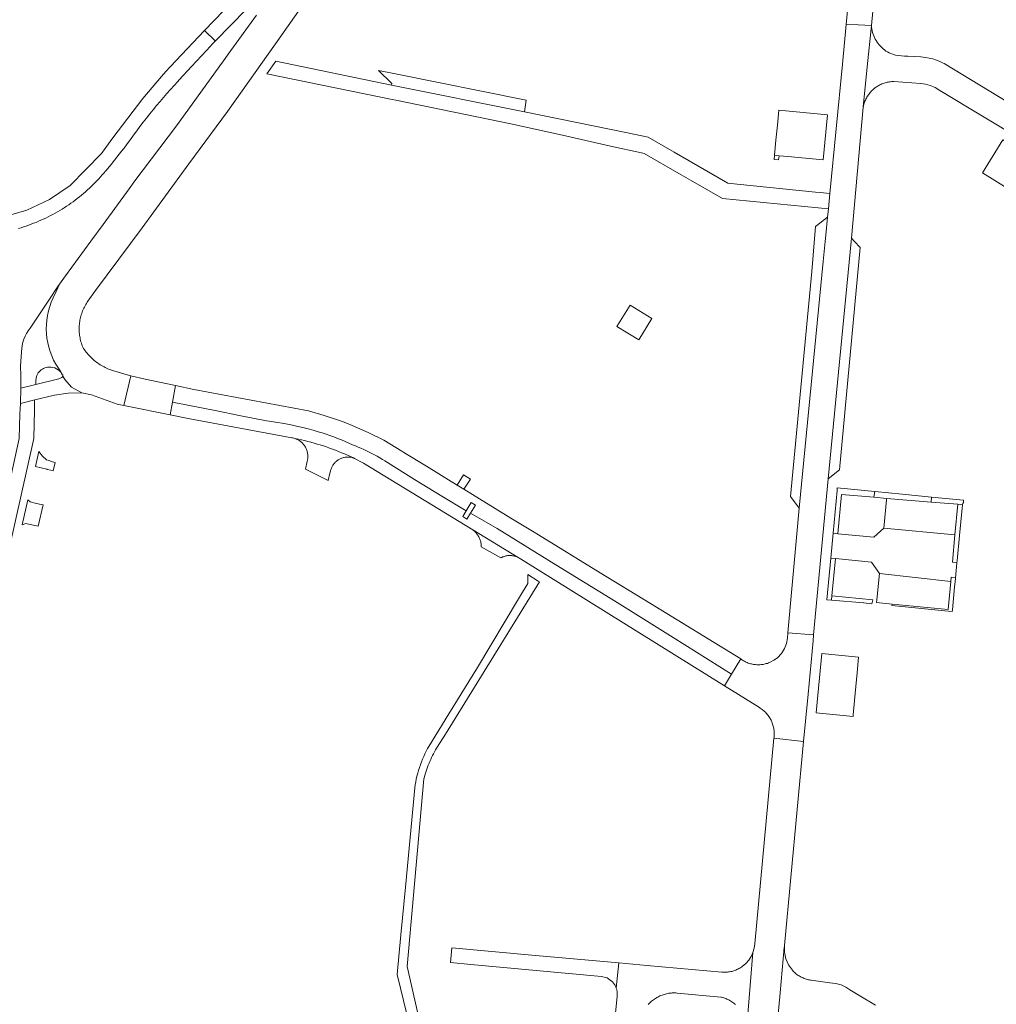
# Model space of a CAD drawing. Extents: x 152825 to 164088, y 457113 to 463005.
# Tile 57 of 256: x 156077 to 156274, y 459096 to 459295. Entities that reach past the tile are written whole.
import ezdxf

# ---------------------------------------------------------------- set-up
doc = ezdxf.new("R2010")
doc.units = 0
doc.header["$LTSCALE"] = 0.5
for name, color, linetype, lineweight in [('B-PV-VH-GESLOTENVERHARDING_ASFALT-GV', 251, 'CONTINUOUS', 18), ('B-PV-VH-ONVERHARD_ZAND-GV', 251, 'CONTINUOUS', 18), ('B-PV-VH-OPENVERHARDING_BETONSTRAATSTEEN-GV', 251, 'CONTINUOUS', 18), ('B-PV-VH-OPENVERHARDING_STRAATBAKSTEEN-GV', 251, 'CONTINUOUS', 18)]:
    doc.layers.add(name, color=color, linetype=linetype, lineweight=lineweight)

msp = doc.modelspace()

# ---------------------------------------------------------------- linework, layer by layer
at = {"layer": 'B-PV-VH-GESLOTENVERHARDING_ASFALT-GV', "flags": 128}
for points in [[(156248.08, 459339.961), (156243.636, 459293.724), (156246.077, 459293.623), (156248.698, 459293.515), (156253.037, 459339.428)], [(156140.55, 459339.445), (156139.116, 459335.788), (156136.614, 459329.407), (156136.227, 459328.421), (156136.182, 459328.307), (156135.877, 459327.53), (156133.916, 459322.527), (156132.797, 459319.674), (156132.234, 459318.35), (156130.594, 459314.488), (156127.646, 459307.546), (156126.756, 459306.041), (156126.514, 459305.632), (156126.123, 459305.079), (156125.144, 459303.806), (156123.823, 459302.239), (156122.223, 459300.54), (156114.519, 459292.456), (156116.676, 459290.4), (156116.696, 459290.381), (156122.862, 459296.741), (156123.05, 459296.958), (156124.704, 459298.861), (156125.429, 459299.695)], [(156085.974, 459222.915), (156086.409, 459222.201), (156087.709, 459220.641), (156089.842, 459219.541), (156091.769, 459219.116), (156096.91, 459217.268), (156098.277, 459216.992), (156099.657, 459222.951), (156098.021, 459223.445), (156096.947, 459223.769), (156096.754, 459223.813), (156096.468, 459223.886), (156096.185, 459223.966), (156095.904, 459224.054), (156095.625, 459224.149), (156095.349, 459224.252), (156095.076, 459224.363), (156094.806, 459224.48), (156094.539, 459224.605), (156094.276, 459224.738), (156094.016, 459224.877), (156093.761, 459225.023), (156093.509, 459225.177), (156093.262, 459225.337), (156093.019, 459225.503), (156092.781, 459225.677), (156092.547, 459225.856), (156092.319, 459226.042), (156092.095, 459226.234), (156091.877, 459226.432), (156091.665, 459226.636), (156091.458, 459226.846), (156091.256, 459227.061), (156091.061, 459227.281), (156090.872, 459227.507), (156090.689, 459227.738), (156090.512, 459227.973), (156090.342, 459228.214), (156090.178, 459228.459), (156090.021, 459228.708), (156090.003, 459228.75), (156089.901, 459229.008), (156089.806, 459229.268), (156089.718, 459229.531), (156089.638, 459229.797), (156089.566, 459230.064), (156089.502, 459230.334), (156089.445, 459230.605), (156089.396, 459230.878), (156089.355, 459231.153), (156089.322, 459231.428), (156089.297, 459231.704), (156089.28, 459231.981), (156089.271, 459232.258), (156089.27, 459232.535), (156089.277, 459232.812), (156089.292, 459233.089), (156089.315, 459233.366), (156089.346, 459233.641), (156089.385, 459233.916), (156089.431, 459234.189), (156089.486, 459234.461), (156089.549, 459234.731), (156089.619, 459234.999), (156089.696, 459235.265), (156089.782, 459235.529), (156089.875, 459235.79), (156089.976, 459236.049), (156090.084, 459236.304), (156090.199, 459236.556), (156090.322, 459236.805), (156090.451, 459237.05), (156090.588, 459237.291), (156090.732, 459237.528), (156090.882, 459237.762), (156091.039, 459237.99), (156092.551, 459240.155), (156101.975, 459252.764), (156111.318, 459265.649), (156119.101, 459276.21), (156128.785, 459289.81), (156135.171, 459298.942)], [(156124.943, 459295.602), (156119.28, 459287.695), (156118.188, 459286.189), (156118.138, 459286.111), (156108.832, 459273.316), (156100.47, 459262.204), (156099.309, 459260.595), (156094.074, 459253.444), (156091.599, 459250.054), (156086.518, 459243.106), (156085.306, 459241.434), (156084.613, 459239.964), (156084.051, 459238.656)], [(156116.696, 459290.381), (156116.676, 459290.4), (156114.519, 459292.456), (156107.613, 459285.156), (156106.712, 459284.209), (156105.821, 459283.253), (156102.1, 459278.796), (156096.047, 459270.89), (156093.787, 459267.747), (156087.449, 459261.308), (156083.284, 459258.489), (156078.741, 459256.333), (156073.938, 459254.881)], [(156109.1, 459282.22), (156109.422, 459282.57), (156111.896, 459285.23), (156114.913, 459288.473), (156114.963, 459288.526), (156116.198, 459289.848), (156116.696, 459290.381)], [(156077.065, 459252.623), (156077.577, 459252.777), (156078.086, 459252.938), (156078.593, 459253.107), (156079.097, 459253.284), (156079.598, 459253.468), (156080.097, 459253.66), (156080.592, 459253.859), (156081.085, 459254.066), (156081.574, 459254.28), (156082.061, 459254.501), (156082.543, 459254.73), (156083.023, 459254.966), (156083.499, 459255.209), (156083.97, 459255.459), (156084.439, 459255.716), (156084.903, 459255.979), (156085.363, 459256.251), (156085.82, 459256.528), (156086.272, 459256.813), (156086.719, 459257.104), (156087.163, 459257.402), (156087.602, 459257.707), (156088.036, 459258.018), (156088.465, 459258.336), (156088.89, 459258.66), (156089.31, 459258.99), (156089.724, 459259.327), (156090.134, 459259.669), (156090.538, 459260.018), (156090.938, 459260.373), (156091.332, 459260.734), (156091.72, 459261.101), (156092.103, 459261.473), (156092.48, 459261.851), (156092.852, 459262.235), (156093.218, 459262.624), (156093.577, 459263.019), (156093.931, 459263.419), (156094.279, 459263.824), (156094.515, 459264.109), (156094.538, 459264.136), (156094.621, 459264.235), (156094.631, 459264.247), (156095.69, 459265.526), (156095.751, 459265.6), (156095.901, 459265.781), (156097.817, 459268.173), (156098.323, 459268.821)], [(156085.153, 459222.336), (156080.579, 459221.192), (156077.544, 459220.456), (156077.494, 459217.363), (156080.321, 459218.099), (156084.289, 459219.078), (156087.094, 459219.453), (156089.842, 459219.541), (156087.709, 459220.641), (156086.409, 459222.201), (156085.974, 459222.915)], [(156085.085, 459224.48), (156085.654, 459223.621), (156085.739, 459223.406), (156085.88, 459223.244)], [(156159.144, 459086.925), (156155.286, 459104.028), (156158.666, 459141.801), (156158.763, 459142.188), (156158.869, 459142.576), (156158.984, 459142.968), (156159.108, 459143.36), (156159.241, 459143.753), (156159.382, 459144.147), (156159.531, 459144.541), (156159.688, 459144.934), (156159.854, 459145.325), (156160.026, 459145.715), (156160.206, 459146.102), (156160.394, 459146.487), (156160.587, 459146.868), (156160.788, 459147.245), (156160.995, 459147.617), (156161.207, 459147.984), (156161.333, 459148.195), (156163.004, 459150.818), (156181.94, 459181.449), (156181.638, 459181.636), (156179.559, 459182.921), (156179.542, 459181.112), (156178.528, 459179.428), (156177.714, 459178.064), (156169.45, 459164.225), (156163.646, 459154.877), (156159.622, 459148.33), (156159.405, 459147.942), (156159.124, 459147.411), (156158.857, 459146.874), (156158.605, 459146.329), (156158.368, 459145.778), (156158.145, 459145.221), (156157.937, 459144.658), (156157.745, 459144.09), (156157.567, 459143.517), (156157.405, 459142.939), (156157.258, 459142.358), (156157.127, 459141.772), (156157.012, 459141.183), (156156.912, 459140.591), (156156.828, 459139.997), (156154.929, 459120.019), (156153.993, 459110.407), (156153.303, 459102.397), (156157.132, 459086.45)], [(156229.61, 459090.818), (156230.336, 459098.714), (156231.186, 459107.827), (156231.194, 459107.941), (156231.203, 459108.055), (156231.214, 459108.169), (156231.228, 459108.283), (156235.074, 459149.293), (156229.082, 459149.993), (156225.235, 459108.589), (156225.117, 459107.712), (156224.873, 459106.862), (156223.564, 459091.062)], [(156223.564, 459091.062), (156224.873, 459106.862), (156224.503, 459106.043), (156224.017, 459105.287), (156223.419, 459104.606), (156222.726, 459104.023), (156222.608, 459103.939), (156222.424, 459103.818), (156222.236, 459103.703), (156222.043, 459103.595), (156221.848, 459103.494), (156221.648, 459103.4), (156221.445, 459103.314), (156221.24, 459103.235), (156221.031, 459103.163), (156220.82, 459103.099), (156220.607, 459103.043), (156220.392, 459102.995), (156220.176, 459102.954), (156219.958, 459102.921), (156219.739, 459102.896), (156219.519, 459102.88), (156219.299, 459102.871), (156219.078, 459102.87), (156218.858, 459102.877), (156218.638, 459102.892), (156203.529, 459104.246), (156197.855, 459104.754), (156197.357, 459099.682), (156197.405, 459099.543), (156197.453, 459099.379), (156197.494, 459099.213), (156197.527, 459099.046), (156197.552, 459098.877), (156197.569, 459098.707), (156197.578, 459098.537), (156197.579, 459098.366), (156197.572, 459098.196), (156197.557, 459098.026), (156195.828, 459080.563)], [(156203.804, 459096.373), (156203.963, 459096.546), (156204.128, 459096.714), (156204.299, 459096.876), (156204.475, 459097.033), (156204.657, 459097.183), (156204.843, 459097.327), (156205.034, 459097.465), (156205.23, 459097.596), (156205.43, 459097.72), (156205.501, 459097.762), (156205.708, 459097.877), (156205.918, 459097.986), (156206.133, 459098.087), (156206.35, 459098.181), (156206.57, 459098.267), (156206.793, 459098.346), (156207.019, 459098.417), (156207.247, 459098.481), (156207.477, 459098.537), (156207.709, 459098.585), (156207.942, 459098.626), (156208.176, 459098.658), (156208.412, 459098.683), (156208.648, 459098.699), (156208.885, 459098.707), (156209.121, 459098.708), (156209.358, 459098.701), (156209.594, 459098.685), (156218.381, 459097.87), (156218.544, 459097.834), (156218.766, 459097.777), (156218.985, 459097.713), (156219.203, 459097.641), (156219.418, 459097.562), (156219.629, 459097.475), (156219.838, 459097.381), (156220.043, 459097.28), (156220.245, 459097.172), (156220.443, 459097.056), (156220.636, 459096.934), (156220.826, 459096.805), (156221.01, 459096.669), (156221.19, 459096.527), (156221.364, 459096.379)]]:
    msp.add_lwpolyline(points, dxfattribs=at)
for points in [[(156246.077, 459293.623), (156243.636, 459293.724), (156242.865, 459285.698), (156240.364, 459259.671), (156240.068, 459256.591), (156239.909, 459254.934), (156239.558, 459251.287), (156239.425, 459250), (156239.008, 459245.96), (156234.198, 459196.275), (156231.911, 459171.175), (156237.092, 459170.811), (156240.037, 459202.218), (156244.616, 459250), (156244.683, 459250.696), (156247.076, 459277.078), (156247.889, 459285.138), (156248.698, 459293.515)], [(156204.52, 459234.509), (156200.145, 459237.194), (156197.491, 459232.862), (156201.876, 459230.209)], [(156107.612, 459215.106), (156108.067, 459217.655), (156108.662, 459220.989), (156102.524, 459222.25), (156099.657, 459222.951), (156098.277, 459216.992), (156098.912, 459216.864)], [(156222.424, 459165.947), (156204.266, 459177.086), (156194.122, 459183.308), (156181.695, 459190.931), (156180.815, 459191.47), (156176.162, 459194.324), (156166.666, 459200.149), (156165.332, 459200.967), (156164.826, 459201.278), (156164.125, 459201.707), (156159.148, 459204.76), (156154.615, 459207.541), (156154.238, 459207.772), (156150.594, 459210.007), (156147.454, 459211.556), (156144.244, 459212.954), (156142.95, 459213.465), (156141.646, 459213.952), (156138.548, 459214.997), (156135.406, 459215.903), (156112.352, 459220.231), (156108.662, 459220.989), (156108.067, 459217.655), (156111.468, 459216.987), (156116.646, 459215.96), (156121.823, 459214.924), (156126.997, 459213.878), (156128.051, 459213.737), (156129.102, 459213.579), (156130.151, 459213.403), (156131.196, 459213.21), (156132.238, 459213), (156133.277, 459212.772), (156134.312, 459212.527), (156135.342, 459212.265), (156136.368, 459211.986), (156137.389, 459211.69), (156138.176, 459211.453), (156138.959, 459211.202), (156139.738, 459210.937), (156140.511, 459210.658), (156141.279, 459210.365), (156142.042, 459210.058), (156142.799, 459209.737), (156143.55, 459209.402), (156144.295, 459209.054), (156144.862, 459208.836), (156145.426, 459208.609), (156145.985, 459208.372), (156146.54, 459208.125), (156147.091, 459207.868), (156147.637, 459207.602), (156148.179, 459207.326), (156148.715, 459207.041), (156149.247, 459206.746), (156149.773, 459206.443), (156150.294, 459206.13), (156150.809, 459205.808), (156151.319, 459205.477), (156156.78, 459202.058), (156162.281, 459198.704), (156167.186, 459195.795), (156168.188, 459197.424), (156169.04, 459196.9), (156168.048, 459195.287), (156173.403, 459192.196), (156185.228, 459184.925), (156197.031, 459177.617), (156208.81, 459170.272), (156220.567, 459162.891)], [(156177.637, 459186.375), (156177.787, 459186.293), (156177.933, 459186.204), (156178.074, 459186.108), (156219.135, 459160.533), (156220.567, 459162.891), (156208.81, 459170.272), (156197.031, 459177.617), (156185.228, 459184.925), (156173.403, 459192.196), (156168.048, 459195.287), (156167.311, 459194.089), (156166.459, 459194.613), (156167.186, 459195.795), (156162.281, 459198.704), (156156.78, 459202.058), (156151.319, 459205.477), (156150.809, 459205.808), (156150.294, 459206.13), (156149.773, 459206.443), (156149.247, 459206.746), (156148.715, 459207.041), (156148.179, 459207.326), (156147.637, 459207.602), (156147.091, 459207.868), (156146.54, 459208.125), (156145.985, 459208.372), (156145.426, 459208.609), (156144.862, 459208.836), (156144.295, 459209.054), (156143.55, 459209.402), (156142.799, 459209.737), (156142.042, 459210.058), (156141.279, 459210.365), (156140.511, 459210.658), (156139.738, 459210.937), (156138.959, 459211.202), (156138.176, 459211.453), (156137.389, 459211.69), (156136.368, 459211.986), (156135.342, 459212.265), (156134.312, 459212.527), (156133.277, 459212.772), (156132.238, 459213), (156131.196, 459213.21), (156130.151, 459213.403), (156129.102, 459213.579), (156128.051, 459213.737), (156126.997, 459213.878), (156121.823, 459214.924), (156116.646, 459215.96), (156111.468, 459216.987), (156108.067, 459217.655), (156107.612, 459215.106), (156111.232, 459214.374), (156132.107, 459210.484), (156132.131, 459210.48), (156132.303, 459210.446), (156132.473, 459210.404), (156132.641, 459210.354), (156133.384, 459210.217), (156134.02, 459210.071), (156134.654, 459209.918), (156135.286, 459209.757), (156135.916, 459209.588), (156136.544, 459209.412), (156137.17, 459209.228), (156137.794, 459209.036), (156138.415, 459208.837), (156139.033, 459208.63), (156139.649, 459208.415), (156140.263, 459208.193), (156140.873, 459207.963), (156141.481, 459207.726), (156142.086, 459207.482), (156142.688, 459207.23), (156143.286, 459206.97), (156143.881, 459206.704), (156144.473, 459206.43), (156144.535, 459206.401), (156144.621, 459206.36), (156144.708, 459206.32), (156146.499, 459205.368), (156168.503, 459191.946)], [(156237.092, 459170.811), (156231.911, 459171.175), (156231.819, 459170.162), (156231.618, 459169.085), (156231.224, 459168.062), (156230.598, 459167.06), (156229.788, 459166.2), (156229.098, 459165.689), (156228.34, 459165.285), (156228.177, 459165.215), (156227.976, 459165.137), (156227.771, 459165.065), (156227.564, 459165.002), (156227.355, 459164.946), (156227.143, 459164.898), (156226.931, 459164.857), (156226.716, 459164.825), (156226.501, 459164.8), (156226.285, 459164.784), (156226.069, 459164.775), (156225.852, 459164.774), (156225.635, 459164.782), (156225.419, 459164.797), (156225.204, 459164.821), (156224.99, 459164.852), (156224.777, 459164.891), (156224.565, 459164.938), (156224.356, 459164.993), (156224.148, 459165.055), (156223.943, 459165.126), (156223.741, 459165.203), (156223.541, 459165.288), (156223.346, 459165.381), (156223.153, 459165.48), (156222.964, 459165.587), (156222.78, 459165.7), (156222.6, 459165.82), (156222.424, 459165.947), (156220.567, 459162.891), (156219.135, 459160.533), (156226.185, 459156.141), (156226.338, 459156.046), (156226.522, 459155.923), (156226.701, 459155.793), (156226.876, 459155.658), (156227.046, 459155.516), (156227.21, 459155.367), (156227.369, 459155.213), (156227.522, 459155.054), (156227.67, 459154.889), (156227.811, 459154.718), (156227.946, 459154.543), (156228.075, 459154.363), (156228.197, 459154.179), (156228.312, 459153.99), (156228.421, 459153.797), (156228.522, 459153.6), (156228.59, 459153.457), (156228.679, 459153.254), (156228.76, 459153.047), (156228.834, 459152.838), (156228.9, 459152.627), (156228.959, 459152.413), (156229.01, 459152.197), (156229.052, 459151.98), (156229.088, 459151.761), (156229.115, 459151.541), (156229.134, 459151.32), (156229.145, 459151.098), (156229.149, 459150.877), (156229.144, 459150.655), (156229.131, 459150.434), (156229.111, 459150.213), (156229.082, 459149.993), (156235.074, 459149.293), (156235.972, 459158.874), (156236.979, 459169.61)], [(156181.139, 459106.252), (156164.243, 459107.765), (156163.973, 459104.825), (156168.085, 459104.447), (156194.411, 459102.03), (156195.501, 459101.714), (156196.439, 459101.075), (156196.528, 459100.988), (156196.645, 459100.864), (156196.756, 459100.735), (156196.861, 459100.6), (156196.96, 459100.461), (156197.052, 459100.317), (156197.137, 459100.169), (156197.215, 459100.017), (156197.285, 459099.862), (156197.349, 459099.704), (156197.357, 459099.682), (156197.855, 459104.754)]]:
    msp.add_lwpolyline(points, close=True, dxfattribs=at)
at = {"layer": 'B-PV-VH-GESLOTENVERHARDING_ASFALT-GV'}
for points in [[(156098.323, 459268.821, -0.0321138), (156109.1, 459282.22)], [(156084.051, 459238.656, 0.2642534), (156085.085, 459224.48)], [(156085.783, 459222.632, -0.0565844), (156085.153, 459222.336)], [(156085.974, 459222.915, -0.2234025), (156085.783, 459222.632)], [(156085.88, 459223.244, -0.2191894), (156085.974, 459222.915)]]:
    msp.add_lwpolyline(points, format="xyb", dxfattribs=at)
at = {"layer": 'B-PV-VH-ONVERHARD_ZAND-GV', "flags": 128}
for points in [[(156230.159, 459267.277), (156229.223, 459267.366), (156229.176, 459266.541), (156230.021, 459266.42)], [(156249.378, 459199.637), (156241.851, 459200.378), (156241.801, 459199.844), (156240.997, 459191.257), (156241.958, 459191.164), (156242.701, 459199.029), (156249.173, 459198.49)], [(156254.876, 459199.095), (156249.378, 459199.637), (156249.173, 459198.49), (156251.801, 459198.271), (156260.708, 459197.53), (156260.791, 459198.525)], [(156267.276, 459197.9), (156260.791, 459198.525), (156260.708, 459197.53), (156266.078, 459197.082), (156267.059, 459197.001), (156267.084, 459197.26), (156267.229, 459197.416)], [(156267.059, 459197.001), (156266.078, 459197.082), (156265.516, 459190.918), (156265.013, 459185.416), (156265.925, 459185.294), (156265.963, 459185.691), (156266.461, 459190.826), (156266.994, 459196.331)], [(156241.483, 459186.145), (156240.526, 459186.238), (156239.74, 459177.854), (156240.7, 459177.788), (156240.775, 459178.653)], [(156265.603, 459182.35), (156264.757, 459182.426), (156264.681, 459181.566), (156264.178, 459175.901), (156252.858, 459176.997), (156252.814, 459176.68), (156264.15, 459175.583), (156264.977, 459175.503), (156265.008, 459175.821), (156265.456, 459180.455), (156265.554, 459181.468), (156265.624, 459182.189)], [(156248.968, 459177.853), (156240.775, 459178.653), (156240.7, 459177.788), (156247.215, 459177.243), (156247.152, 459177.228), (156248.823, 459177.066)]]:
    msp.add_lwpolyline(points, close=True, dxfattribs=at)
at = {"layer": 'B-PV-VH-OPENVERHARDING_BETONSTRAATSTEEN-GV', "flags": 128}
for points in [[(156279.562, 459276.008), (156263.377, 459285.809), (156262.993, 459285.99), (156262.335, 459286.298), (156261.792, 459286.525), (156261.049, 459286.75), (156260.364, 459286.901), (156259.611, 459287.059), (156258.651, 459287.188), (156257.413, 459287.252), (156256.02, 459287.305), (156255.359, 459287.333), (156254.754, 459287.381), (156254.158, 459287.448), (156253.572, 459287.549), (156253.029, 459287.698), (156252.555, 459287.863), (156252.258, 459287.989), (156251.939, 459288.16), (156251.637, 459288.358), (156251.347, 459288.572), (156251.067, 459288.8), (156250.8, 459289.043), (156250.547, 459289.3), (156250.307, 459289.57), (156250.081, 459289.851), (156249.871, 459290.144), (156249.676, 459290.448), (156249.497, 459290.762), (156249.335, 459291.084), (156249.19, 459291.415), (156249.062, 459291.753), (156248.953, 459292.096), (156248.861, 459292.446), (156248.788, 459292.799), (156248.734, 459293.156), (156248.698, 459293.515), (156247.889, 459285.138), (156247.076, 459277.078), (156247.094, 459277.17), (156247.144, 459277.39), (156247.201, 459277.609), (156247.266, 459277.825), (156247.339, 459278.039), (156247.419, 459278.25), (156247.507, 459278.458), (156247.602, 459278.663), (156247.704, 459278.864), (156247.813, 459279.062), (156247.929, 459279.255), (156248.052, 459279.444), (156248.181, 459279.629), (156248.317, 459279.81), (156248.459, 459279.985), (156248.608, 459280.155), (156248.762, 459280.32), (156248.922, 459280.479), (156249.088, 459280.632), (156249.259, 459280.78), (156249.435, 459280.921), (156249.481, 459280.956), (156249.663, 459281.088), (156249.85, 459281.213), (156250.041, 459281.331), (156250.236, 459281.442), (156250.435, 459281.547), (156250.638, 459281.644), (156250.844, 459281.734), (156251.052, 459281.816), (156251.264, 459281.891), (156251.479, 459281.959), (156251.695, 459282.018), (156251.914, 459282.071), (156252.134, 459282.115), (156252.356, 459282.151), (156252.578, 459282.179), (156252.802, 459282.2), (156253.026, 459282.212), (156253.251, 459282.217), (156258.681, 459281.828), (156259.631, 459281.674), (156260.557, 459281.41), (156261.551, 459280.985), (156262.481, 459280.434), (156312.978, 459250)], [(156249.523, 459096.226), (156246.406, 459098.115), (156244.385, 459099.339), (156243.559, 459099.89), (156242.658, 459100.305), (156241.533, 459100.61), (156240.372, 459100.711), (156236.563, 459101.271), (156236.46, 459101.286), (156236.241, 459101.324), (156236.023, 459101.369), (156235.806, 459101.423), (156235.592, 459101.484), (156235.38, 459101.553), (156235.171, 459101.629), (156234.965, 459101.713), (156234.761, 459101.804), (156234.561, 459101.903), (156234.365, 459102.008), (156234.173, 459102.121), (156233.985, 459102.24), (156233.801, 459102.366), (156233.622, 459102.499), (156233.448, 459102.638), (156233.279, 459102.783), (156233.115, 459102.934), (156232.957, 459103.091), (156232.804, 459103.253), (156232.005, 459104.352), (156231.461, 459105.598), (156231.199, 459106.928), (156231.228, 459108.283), (156231.214, 459108.169), (156231.203, 459108.055), (156231.194, 459107.941), (156231.186, 459107.827), (156230.336, 459098.714), (156229.61, 459090.818)]]:
    msp.add_lwpolyline(points, dxfattribs=at)
for points in [[(156210.399, 459263.446), (156212.273, 459262.374), (156218.735, 459258.677), (156238.029, 459256.79), (156240.068, 459256.591), (156240.364, 459259.671), (156238.387, 459259.873), (156237.476, 459259.966), (156221.709, 459261.573), (156219.819, 459261.766), (156208.987, 459268.005), (156203.78, 459271.004), (156199.639, 459271.857), (156178.921, 459276.127), (156152.104, 459281.48), (156128.838, 459286.315), (156127.037, 459283.782), (156152.263, 459278.612), (156152.972, 459278.467), (156176.175, 459273.715), (156187.124, 459271.259), (156196.221, 459269.219), (156202.434, 459267.825), (156202.948, 459267.71)], [(156152.626, 459283.812), (156149.504, 459284.425), (156152.185, 459281.84), (156152.104, 459281.48), (156178.921, 459276.127), (156179.25, 459278.468)], [(156239.865, 459275.517), (156230.086, 459276.447), (156229.798, 459273.421), (156229.511, 459270.395), (156229.223, 459267.366), (156230.159, 459267.277), (156231.869, 459267.114), (156239.007, 459266.435)], [(156282.721, 459265.867), (156275.161, 459270.456), (156271.052, 459263.825), (156273.556, 459262.273), (156276.059, 459260.722), (156278.569, 459259.166)], [(156239.558, 459251.287), (156239.909, 459254.934), (156237.698, 459253.192), (156237.483, 459252.995), (156236.723, 459243.929), (156232.42, 459198.663), (156234.198, 459196.275), (156239.008, 459245.96), (156239.425, 459250)], [(156245.341, 459250), (156244.683, 459250.696), (156244.616, 459250), (156240.037, 459202.218), (156242.271, 459203.996), (156246.473, 459248.804)], [(156133.384, 459210.217), (156132.641, 459210.354), (156132.807, 459210.297), (156132.97, 459210.232), (156133.13, 459210.16), (156133.286, 459210.08), (156133.438, 459209.994), (156133.587, 459209.9), (156133.731, 459209.801), (156133.87, 459209.694), (156134.004, 459209.581), (156134.133, 459209.463), (156134.257, 459209.338), (156134.374, 459209.208), (156134.486, 459209.073), (156134.501, 459209.054), (156134.605, 459208.913), (156134.703, 459208.768), (156134.794, 459208.618), (156134.878, 459208.464), (156134.955, 459208.307), (156135.024, 459208.146), (156135.087, 459207.983), (156135.141, 459207.816), (156135.188, 459207.647), (156135.228, 459207.477), (156135.259, 459207.304), (156135.282, 459207.131), (156135.298, 459206.957), (156135.306, 459206.782), (156135.305, 459206.606), (156135.297, 459206.431), (156135.281, 459206.257), (156135.256, 459206.084), (156135.224, 459205.911), (156135.184, 459205.741), (156134.818, 459204.169), (156139.407, 459201.887), (156139.745, 459203.333), (156139.837, 459203.728), (156139.874, 459203.893), (156139.918, 459204.056), (156139.97, 459204.217), (156140.03, 459204.375), (156140.098, 459204.53), (156140.172, 459204.682), (156140.253, 459204.83), (156140.342, 459204.974), (156140.437, 459205.113), (156140.539, 459205.248), (156140.647, 459205.378), (156140.761, 459205.503), (156140.88, 459205.622), (156141.005, 459205.736), (156141.136, 459205.843), (156141.25, 459205.929), (156141.389, 459206.025), (156141.533, 459206.114), (156141.68, 459206.196), (156141.832, 459206.271), (156141.986, 459206.339), (156142.144, 459206.399), (156142.305, 459206.452), (156142.468, 459206.498), (156142.632, 459206.535), (156142.799, 459206.565), (156142.966, 459206.587), (156143.135, 459206.6), (156143.304, 459206.606), (156143.472, 459206.604), (156143.641, 459206.594), (156143.809, 459206.576), (156143.976, 459206.549), (156144.141, 459206.516), (156144.305, 459206.474), (156144.467, 459206.424), (156144.535, 459206.401), (156144.473, 459206.43), (156143.881, 459206.704), (156143.286, 459206.97), (156142.688, 459207.23), (156142.086, 459207.482), (156141.481, 459207.726), (156140.873, 459207.963), (156140.263, 459208.193), (156139.649, 459208.415), (156139.033, 459208.63), (156138.415, 459208.837), (156137.794, 459209.036), (156137.17, 459209.228), (156136.544, 459209.412), (156135.916, 459209.588), (156135.286, 459209.757), (156134.654, 459209.918), (156134.02, 459210.071)], [(156081.865, 459206.75), (156081.137, 459207.72), (156080.461, 459204.704), (156082.764, 459204.142), (156082.865, 459204.117), (156083.605, 459203.951), (156084.047, 459203.852), (156084.446, 459205.51), (156083.64, 459205.734), (156083.218, 459205.885), (156083.17, 459205.902), (156082.7, 459206.07)], [(156168.01, 459202.137), (156166.594, 459203.011), (156165.332, 459200.967), (156166.666, 459200.149)], [(156078.957, 459197.994), (156077.834, 459192.983), (156078.556, 459193.198), (156079.442, 459193.008), (156079.731, 459192.946), (156080.693, 459192.741), (156081.032, 459192.668), (156082.012, 459196.964), (156081.647, 459197.048), (156080.697, 459197.269), (156080.452, 459197.326), (156079.435, 459197.563)], [(156167.186, 459195.795), (156166.459, 459194.613), (156167.311, 459194.089), (156168.048, 459195.287), (156169.04, 459196.9), (156168.188, 459197.424)], [(156260.708, 459197.53), (156251.801, 459198.271), (156251.776, 459198.015), (156251.223, 459192.313), (156265.516, 459190.918), (156266.078, 459197.082)], [(156177.637, 459186.375), (156168.503, 459191.946), (156168.648, 459191.832), (156168.788, 459191.711), (156168.922, 459191.584), (156169.051, 459191.452), (156169.174, 459191.314), (156169.29, 459191.171), (156169.401, 459191.023), (156169.505, 459190.871), (156169.602, 459190.714), (156169.692, 459190.553), (156169.776, 459190.388), (156169.852, 459190.22), (156169.921, 459190.048), (156169.982, 459189.874), (156170.036, 459189.698), (156170.082, 459189.519), (156170.12, 459189.338), (156170.15, 459189.156), (156170.173, 459188.973), (156170.187, 459188.789), (156170.194, 459188.604), (156170.194, 459188.538), (156174.13, 459186.291), (156174.192, 459186.326), (156174.343, 459186.405), (156174.498, 459186.477), (156174.656, 459186.542), (156174.817, 459186.599), (156174.981, 459186.649), (156175.146, 459186.691), (156175.314, 459186.725), (156175.483, 459186.752), (156175.652, 459186.77), (156175.823, 459186.78), (156175.994, 459186.783), (156176.164, 459186.777), (156176.335, 459186.764), (156176.504, 459186.742), (156176.672, 459186.713), (156176.839, 459186.675), (156177.004, 459186.63), (156177.166, 459186.578), (156177.326, 459186.517), (156177.483, 459186.45)], [(156265.516, 459190.918), (156251.223, 459192.313), (156249.202, 459190.463), (156241.958, 459191.164), (156240.997, 459191.257), (156240.526, 459186.238), (156241.483, 459186.145), (156248.737, 459185.444), (156250.339, 459183.175), (156264.681, 459181.566), (156264.757, 459182.426), (156265.603, 459182.35), (156265.624, 459182.189), (156265.925, 459185.294), (156265.013, 459185.416)], [(156264.681, 459181.566), (156250.339, 459183.175), (156249.824, 459177.853), (156249.77, 459177.296), (156252.858, 459176.997), (156264.178, 459175.901)], [(156246.146, 459166.331), (156238.723, 459167.016), (156237.941, 459158.67), (156237.604, 459155.078), (156245.044, 459154.39), (156245.075, 459154.724), (156245.341, 459157.606), (156245.598, 459160.394), (156245.855, 459163.182)]]:
    msp.add_lwpolyline(points, close=True, dxfattribs=at)
at = {"layer": 'B-PV-VH-OPENVERHARDING_STRAATBAKSTEEN-GV', "flags": 128}
for points in [[(156085.306, 459241.434), (156084.96, 459240.956), (156083.32, 459238.419), (156083.036, 459237.981), (156079.422, 459232.531)], [(156084.051, 459238.656), (156084.613, 459239.964), (156085.306, 459241.434)], [(156077.671, 459227.808), (156077.49, 459224.877), (156077.525, 459223.03), (156077.544, 459220.456), (156080.579, 459221.192), (156080.582, 459221.403)], [(156085.654, 459223.621), (156085.085, 459224.48)]]:
    msp.add_lwpolyline(points, dxfattribs=at)
at = {"layer": 'B-PV-VH-OPENVERHARDING_STRAATBAKSTEEN-GV'}
for points in [[(156085.085, 459224.48, -0.2642534), (156084.051, 459238.656)], [(156079.422, 459232.531, 0.1708531), (156077.671, 459227.808)], [(156080.582, 459221.403, -0.42094), (156082.914, 459224.701)], [(156082.914, 459224.701, -0.1197863), (156084.358, 459224.532)], [(156084.358, 459224.532, -0.1290796), (156085.654, 459223.621)]]:
    msp.add_lwpolyline(points, format="xyb", dxfattribs=at)
at = {"layer": 'B-PV-VH-OPENVERHARDING_STRAATBAKSTEEN-GV', "flags": 128}
msp.add_lwpolyline([(156072.373, 459171.392), (156073.177, 459177.615), (156073.604, 459180.92), (156073.63, 459181.241), (156073.633, 459181.259), (156073.686, 459181.559), (156075.165, 459188.115), (156080.173, 459210.318), (156080.282, 459216.069), (156080.318, 459217.959), (156080.321, 459218.099), (156077.494, 459217.363), (156077.342, 459215.217), (156077.208, 459210.343), (156072.333, 459188.21), (156071.36, 459188.397), (156071.216, 459187.061), (156070.785, 459187.097), (156070.501, 459182.047), (156069.673, 459170.297), (156069.579, 459168.965), (156072.029, 459168.725)], close=True, dxfattribs=at)

doc.saveas('drawing.dxf')
